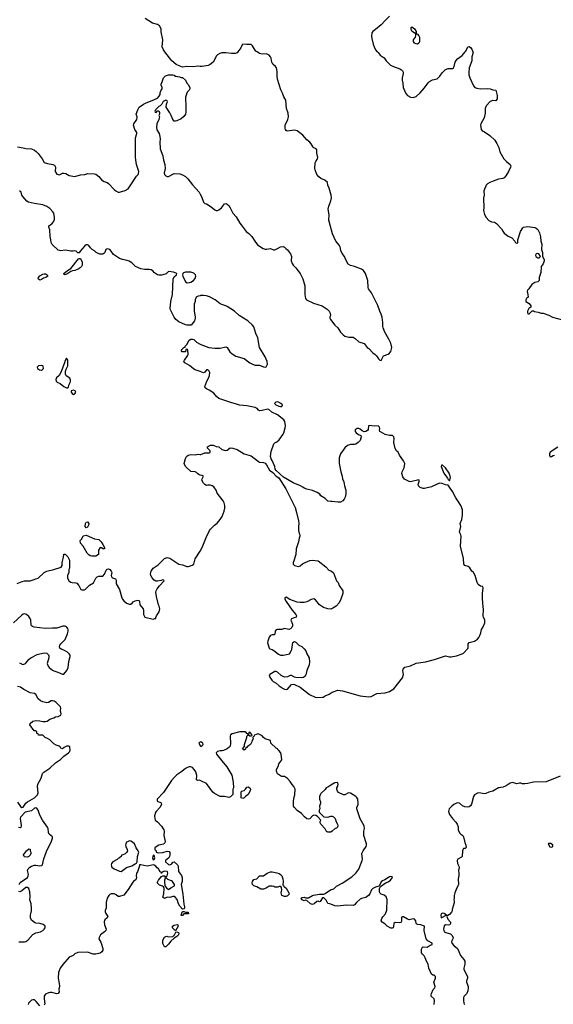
# Model space of a CAD drawing. Header units: inches. Extents: x 1861287 to 2052918, y 204622 to 437896.
# Tile 11 of 215: x 1927420 to 1935054, y 266374 to 280460. Entities that reach past the tile are written whole.
import ezdxf

# ---------------------------------------------------------------- set-up
doc = ezdxf.new("R2010")
doc.units = ezdxf.units.IN
doc.header["$MEASUREMENT"] = 0
for name, color, linetype in [('B9226', 7, 'Continuous'), ('B9227', 7, 'Continuous'), ('B9228', 7, 'Continuous'), ('B9236', 7, 'Continuous'), ('B9237', 7, 'Continuous'), ('B9238', 7, 'Continuous')]:
    doc.layers.add(name, color=color, linetype=linetype)

msp = doc.modelspace()

# ---------------------------------------------------------------- linework, layer by layer
at = {"layer": 'B9226', "color": 5, "elevation": 120}
for points in [[(1927390, 269266), (1927430, 269204), (1927450, 269187), (1927470, 269193), (1927510, 269250), (1927530, 269270), (1927631, 269329), (1927673, 269370), (1927682, 269398), (1927676, 269490), (1927679, 269521), (1927727, 269610), (1927744, 269676), (1927764, 269696), (1927850, 269754), (1927930, 269826), (1928004, 269876), (1928050, 269926), (1928118, 269970), (1928135, 269990), (1928139, 270000)], [(1930000, 269575), (1929990, 269578), (1929970, 269577), (1929947, 269587), (1929954, 269646), (1929938, 269698), (1929914, 269734), (1929890, 269761), (1929870, 269770), (1929850, 269771), (1929830, 269768), (1929793, 269747), (1929738, 269702), (1929670, 269657), (1929630, 269618), (1929590, 269574), (1929478, 269402), (1929388, 269310), (1929386, 269286), (1929397, 269277), (1929439, 269259), (1929446, 269250), (1929447, 269230), (1929427, 269190), (1929371, 269130), (1929363, 269117), (1929348, 269072), (1929351, 269030), (1929359, 269010), (1929390, 268986), (1929450, 268923), (1929482, 268870), (1929487, 268850), (1929480, 268790), (1929499, 268701), (1929496, 268684), (1929475, 268665), (1929410, 268649), (1929372, 268628), (1929354, 268610), (1929354, 268590), (1929372, 268570), (1929374, 268550), (1929385, 268545), (1929410, 268541), (1929470, 268547), (1929530, 268565), (1929558, 268558), (1929566, 268546), (1929568, 268510), (1929564, 268490), (1929552, 268468), (1929507, 268430), (1929507, 268410), (1929550, 268373), (1929570, 268368), (1929595, 268385), (1929610, 268407), (1929630, 268414), (1929676, 268370), (1929685, 268350), (1929694, 268274), (1929736, 268216), (1929745, 268185), (1929743, 268130), (1929732, 268088), (1929755, 267950), (1929768, 267808), (1929777, 267770), (1929776, 267750), (1929770, 267738), (1929750, 267735), (1929710, 267779), (1929692, 267810), (1929672, 267872), (1929650, 267902), (1929630, 267915), (1929610, 267918), (1929570, 267902), (1929530, 267908), (1929490, 267888), (1929470, 267906), (1929484, 267956), (1929489, 268030), (1929475, 268055), (1929464, 268064), (1929420, 268080), (1929388, 268110), (1929408, 268150), (1929450, 268202), (1929470, 268214), (1929487, 268213), (1929494, 268210), (1929498, 268198), (1929510, 268194), (1929530, 268214), (1929539, 268250), (1929535, 268270), (1929530, 268275), (1929490, 268278), (1929458, 268262), (1929450, 268246), (1929442, 268262), (1929428, 268268), (1929408, 268310), (1929386, 268326), (1929369, 268349), (1929345, 268365), (1929329, 268369), (1929250, 268352), (1929198, 268358), (1929151, 268369), (1929133, 268367), (1929133, 268353), (1929105, 268270), (1929091, 268250), (1929085, 268210), (1929091, 268190), (1929085, 268170), (1929071, 268150), (1929057, 268143), (1929039, 268121), (1928970, 268015), (1928910, 267935), (1928850, 267914), (1928830, 267914), (1928799, 267939), (1928773, 267953), (1928730, 267954), (1928710, 267945), (1928693, 267930), (1928670, 267890), (1928657, 267830), (1928656, 267750), (1928643, 267717), (1928643, 267697), (1928652, 267672), (1928682, 267630), (1928671, 267610), (1928639, 267581), (1928631, 267569), (1928628, 267552), (1928634, 267510), (1928658, 267450), (1928652, 267430), (1928633, 267410), (1928575, 267370), (1928555, 267330), (1928554, 267310), (1928582, 267262), (1928611, 267170), (1928607, 267150), (1928594, 267126), (1928570, 267104), (1928510, 267089), (1928470, 267089), (1928390, 267119), (1928253, 267113), (1928210, 267095), (1928186, 267074), (1928130, 267046), (1928037, 266943), (1928000, 266890), (1927973, 266830), (1927968, 266748), (1927985, 266670), (1927988, 266632), (1927979, 266590), (1927983, 266550), (1927971, 266530), (1927950, 266524), (1927881, 266541), (1927857, 266543), (1927830, 266539), (1927790, 266519), (1927771, 266489), (1927771, 266450), (1927779, 266381), (1927770, 266362)], [(1927413, 268090), (1927425, 268115), (1927530, 268188), (1927543, 268210), (1927545, 268230), (1927532, 268290), (1927542, 268310), (1927565, 268335), (1927590, 268351), (1927630, 268364), (1927650, 268365), (1927710, 268355), (1927739, 268361), (1927748, 268370), (1927763, 268457), (1927802, 268558), (1927875, 268710), (1927889, 268750), (1927889, 268770), (1927843, 268810), (1927833, 268830), (1927829, 268890), (1927819, 268910), (1927744, 269010), (1927710, 269078), (1927684, 269150), (1927670, 269169), (1927650, 269184), (1927630, 269179), (1927590, 269144), (1927496, 269124), (1927433, 269050), (1927428, 269030), (1927441, 268930), (1927436, 268904), (1927430, 268898), (1927405, 268905)], [(1927410, 267268), (1927490, 267266), (1927510, 267271), (1927536, 267290), (1927610, 267374), (1927650, 267394), (1927716, 267410), (1927749, 267430), (1927772, 267450), (1927783, 267470), (1927784, 267490), (1927778, 267498), (1927755, 267514), (1927710, 267529), (1927650, 267534), (1927630, 267542), (1927590, 267579), (1927575, 267610), (1927574, 267650), (1927588, 267710), (1927591, 267751), (1927583, 267810), (1927566, 267870), (1927570, 267910), (1927563, 267983), (1927550, 268030), (1927530, 268046), (1927510, 268047), (1927450, 267995), (1927424, 267984), (1927409, 267989)], [(1927709, 266350), (1927656, 266416), (1927630, 266436), (1927610, 266440), (1927589, 266431), (1927564, 266410), (1927547, 266390), (1927539, 266370)]]:
    msp.add_lwpolyline(points, dxfattribs=at)
for points in [[(1928990, 268711), (1928970, 268705), (1928949, 268691), (1928936, 268670), (1928933, 268650), (1928937, 268630), (1928959, 268590), (1928963, 268570), (1928950, 268544), (1928930, 268525), (1928886, 268506), (1928874, 268506), (1928872, 268490), (1928850, 268468), (1928830, 268458), (1928816, 268444), (1928753, 268410), (1928735, 268390), (1928729, 268371), (1928731, 268350), (1928738, 268338), (1928770, 268314), (1928850, 268279), (1928870, 268276), (1928890, 268286), (1928949, 268330), (1929024, 268356), (1929070, 268385), (1929089, 268391), (1929102, 268410), (1929105, 268490), (1929122, 268550), (1929116, 268570), (1929084, 268610), (1929060, 268670), (1929035, 268695), (1929010, 268710)], [(1927530, 268478), (1927490, 268482), (1927482, 268490), (1927475, 268510), (1927515, 268570), (1927550, 268598), (1927571, 268591), (1927571, 268570), (1927578, 268550), (1927578, 268530), (1927572, 268508), (1927550, 268486)], [(1929330, 268506), (1929321, 268470), (1929330, 268442), (1929350, 268454), (1929353, 268470), (1929342, 268502)], [(1929510, 268186), (1929502, 268178), (1929492, 268150), (1929491, 268110), (1929498, 268090), (1929498, 268070), (1929520, 268040), (1929550, 268014), (1929580, 268040), (1929633, 268067), (1929634, 268090), (1929608, 268130), (1929590, 268142), (1929540, 268160)], [(1929750, 267642), (1929730, 267646), (1929729, 267649), (1929742, 267690), (1929750, 267702), (1929770, 267702), (1929792, 267692), (1929832, 267690), (1929834, 267670), (1929770, 267668)], [(1929650, 267426), (1929610, 267464), (1929606, 267470), (1929605, 267490), (1929630, 267507), (1929675, 267515), (1929682, 267510), (1929685, 267490)], [(1929490, 267198), (1929470, 267246), (1929470, 267290), (1929490, 267333), (1929510, 267345), (1929527, 267347), (1929550, 267341), (1929610, 267342), (1929634, 267366), (1929655, 267405), (1929668, 267412), (1929690, 267401), (1929696, 267390), (1929693, 267370), (1929670, 267342), (1929630, 267318), (1929583, 267277), (1929550, 267235), (1929510, 267198)]]:
    msp.add_lwpolyline(points, close=True, dxfattribs=at)
at = {"layer": 'B9227', "color": 5, "elevation": 120}
for points in [[(1930000, 279792), (1929970, 279794), (1929907, 279787), (1929811, 279789), (1929750, 279781), (1929699, 279799), (1929660, 279820), (1929595, 279870), (1929498, 280000)], [(1927390, 278642), (1927470, 278628), (1927510, 278615), (1927590, 278612), (1927630, 278595), (1927656, 278576), (1927685, 278545), (1927740, 278470), (1927770, 278415), (1927819, 278401), (1927894, 278390), (1927919, 278379), (1927931, 278350), (1927926, 278290), (1927950, 278249), (1927990, 278239), (1928030, 278262), (1928050, 278265), (1928078, 278258), (1928130, 278229), (1928210, 278218), (1928290, 278241), (1928350, 278245), (1928397, 278257), (1928490, 278256), (1928510, 278251), (1928554, 278214), (1928591, 278170), (1928630, 278146), (1928670, 278131), (1928690, 278116), (1928770, 278031), (1928793, 278013), (1928830, 277991), (1928850, 277991), (1928930, 278016), (1928970, 278041), (1929030, 278125), (1929060, 278180), (1929090, 278222), (1929115, 278245), (1929120, 278260), (1929122, 278290), (1929089, 278390), (1929076, 278490), (1929075, 278770), (1929095, 278830), (1929095, 278845), (1929069, 278890), (1929049, 278950), (1929055, 278970), (1929098, 279030), (1929102, 279070), (1929088, 279110), (1929108, 279170), (1929128, 279210), (1929189, 279251), (1929229, 279271), (1929317, 279303), (1929390, 279338), (1929416, 279364), (1929429, 279390), (1929429, 279411), (1929438, 279442), (1929458, 279470), (1929458, 279490), (1929443, 279523), (1929443, 279537), (1929458, 279570), (1929475, 279630), (1929505, 279655), (1929550, 279671), (1929609, 279671), (1929630, 279665), (1929650, 279652), (1929704, 279644), (1929730, 279632), (1929750, 279632), (1929790, 279594), (1929812, 279552), (1929830, 279534), (1929852, 279488), (1929852, 279470), (1929842, 279450), (1929816, 279424), (1929794, 279350), (1929791, 279310), (1929799, 279250), (1929795, 279135), (1929790, 279108), (1929770, 279075), (1929730, 279042), (1929670, 279014), (1929650, 279009), (1929628, 279010), (1929609, 279030), (1929589, 279090), (1929570, 279129), (1929515, 279210), (1929519, 279250), (1929534, 279290), (1929530, 279298), (1929510, 279309), (1929472, 279290), (1929451, 279249), (1929431, 279229), (1929410, 279218), (1929362, 279170), (1929354, 279150), (1929358, 279138), (1929370, 279134), (1929390, 279154), (1929410, 279154), (1929422, 279130), (1929422, 279110), (1929412, 279090), (1929418, 279070), (1929412, 279030), (1929381, 278970), (1929378, 278918), (1929384, 278884), (1929416, 278830), (1929426, 278790), (1929431, 278750), (1929427, 278710), (1929431, 278610), (1929470, 278514), (1929475, 278450), (1929495, 278390), (1929499, 278330), (1929485, 278270), (1929490, 278247), (1929510, 278225), (1929530, 278217), (1929550, 278216), (1929630, 278259), (1929710, 278254), (1929750, 278241), (1929790, 278216), (1929825, 278185), (1929890, 278099), (1929987, 277990), (1930000, 277965)], [(1930000, 276511), (1929974, 276506), (1929945, 276490), (1929932, 276452), (1929931, 276430), (1929916, 276390), (1929915, 276290), (1929931, 276209), (1929931, 276189), (1929921, 276150), (1929871, 276089), (1929810, 276089), (1929790, 276093), (1929696, 276136), (1929654, 276170), (1929630, 276202), (1929579, 276310), (1929574, 276330), (1929584, 276430), (1929605, 276530), (1929614, 276746), (1929630, 276781), (1929662, 276810), (1929668, 276830), (1929618, 276850), (1929550, 276859), (1929514, 276826), (1929500, 276820), (1929450, 276806), (1929410, 276805), (1929390, 276809), (1929350, 276838), (1929326, 276866), (1929301, 276881), (1929270, 276887), (1929205, 276885), (1929155, 276895), (1929079, 276930), (1929023, 276983), (1928985, 277005), (1928956, 277016), (1928890, 277028), (1928850, 277044), (1928761, 277101), (1928730, 277150), (1928710, 277171), (1928670, 277180), (1928650, 277172), (1928638, 277130), (1928625, 277115), (1928610, 277106), (1928567, 277107), (1928514, 277130), (1928490, 277153), (1928459, 277170), (1928434, 277194), (1928411, 277231), (1928390, 277241), (1928370, 277238), (1928350, 277226), (1928285, 277150), (1928270, 277126), (1928250, 277126), (1928226, 277150), (1928210, 277153), (1928187, 277147), (1928150, 277146), (1928130, 277155), (1928100, 277160), (1928070, 277161), (1928010, 277153), (1927970, 277164), (1927884, 277244), (1927869, 277270), (1927866, 277310), (1927856, 277356), (1927852, 277452), (1927836, 277490), (1927837, 277503), (1927839, 277510), (1927879, 277541), (1927905, 277570), (1927917, 277603), (1927919, 277630), (1927908, 277690), (1927896, 277710), (1927850, 277758), (1927810, 277787), (1927750, 277810), (1927630, 277830), (1927544, 277850), (1927523, 277863), (1927463, 277930), (1927449, 277950), (1927439, 277990), (1927419, 278010)], [(1930000, 275426), (1929930, 275450), (1929904, 275464), (1929850, 275514), (1929783, 275550), (1929768, 275570), (1929776, 275590), (1929821, 275650), (1929829, 275670), (1929826, 275730), (1929822, 275742), (1929810, 275746), (1929798, 275742), (1929794, 275710), (1929774, 275706), (1929742, 275710), (1929729, 275730), (1929770, 275772), (1929786, 275774), (1929788, 275790), (1929809, 275811), (1929843, 275877), (1929869, 275891), (1929890, 275891), (1929910, 275885), (1929948, 275848), (1930000, 275819)], [(1930000, 273946), (1929989, 273949), (1929970, 273962), (1929950, 273984), (1929930, 273993), (1929870, 273998), (1929790, 274070), (1929774, 274110), (1929790, 274182), (1929807, 274213), (1929830, 274231), (1929870, 274239), (1929930, 274235), (1929970, 274243), (1930000, 274239)], [(1927385, 272395), (1927456, 272424), (1927490, 272431), (1927568, 272432), (1927615, 272445), (1927650, 272462), (1927686, 272470), (1927768, 272550), (1927808, 272570), (1927910, 272593), (1928014, 272626), (1928027, 272650), (1928027, 272693), (1928048, 272772), (1928050, 272814), (1928070, 272812), (1928110, 272774), (1928132, 272728), (1928133, 272613), (1928125, 272595), (1928122, 272550), (1928106, 272510), (1928106, 272470), (1928128, 272428), (1928150, 272411), (1928170, 272406), (1928224, 272404), (1928237, 272397), (1928265, 272365), (1928294, 272310), (1928310, 272305), (1928345, 272305), (1928358, 272310), (1928418, 272370), (1928475, 272405), (1928509, 272471), (1928529, 272491), (1928550, 272499), (1928610, 272499), (1928634, 272526), (1928657, 272583), (1928670, 272597), (1928690, 272603), (1928710, 272593), (1928728, 272570), (1928737, 272550), (1928730, 272510), (1928734, 272490), (1928750, 272476), (1928790, 272461), (1928796, 272450), (1928802, 272430), (1928802, 272390), (1928848, 272308), (1928881, 272190), (1928890, 272171), (1928910, 272148), (1928950, 272111), (1928990, 272096), (1929010, 272096), (1929030, 272111), (1929044, 272130), (1929070, 272147), (1929110, 272156), (1929130, 272151), (1929135, 272135), (1929139, 272090), (1929185, 272030), (1929191, 272009), (1929191, 271950), (1929210, 271912), (1929330, 271885), (1929354, 271894), (1929366, 271894), (1929366, 271906), (1929378, 271930), (1929414, 271990), (1929424, 272030), (1929414, 272070), (1929404, 272090), (1929376, 272210), (1929369, 272270), (1929373, 272290), (1929385, 272316), (1929420, 272360), (1929486, 272430), (1929482, 272442), (1929470, 272446), (1929444, 272436), (1929390, 272429), (1929369, 272429), (1929343, 272443), (1929313, 272473), (1929294, 272510), (1929289, 272530), (1929299, 272570), (1929330, 272611), (1929401, 272659), (1929490, 272750), (1929530, 272764), (1929570, 272757), (1929698, 272670), (1929750, 272659), (1929810, 272636), (1929830, 272635), (1929850, 272641), (1929885, 272655), (1929909, 272670), (1929930, 272745), (1930000, 272858)], [(1927419, 271259), (1927441, 271250), (1927450, 271238), (1927470, 271237), (1927504, 271250), (1927557, 271310), (1927581, 271330), (1927670, 271380), (1927770, 271402), (1927810, 271395), (1927834, 271374), (1927838, 271358), (1927839, 271330), (1927815, 271250), (1927827, 271210), (1927841, 271190), (1927890, 271153), (1927910, 271144), (1927967, 271127), (1928030, 271095), (1928050, 271098), (1928092, 271148), (1928113, 271190), (1928122, 271278), (1928142, 271350), (1928142, 271370), (1928129, 271390), (1928104, 271410), (1928050, 271441), (1928013, 271453), (1927995, 271470), (1927989, 271490), (1927995, 271510), (1928010, 271532), (1928070, 271592), (1928106, 271674), (1928113, 271710), (1928113, 271733), (1928109, 271750), (1928090, 271775), (1928070, 271784), (1928035, 271785), (1927950, 271757), (1927890, 271753), (1927790, 271752), (1927629, 271769), (1927601, 271781), (1927589, 271789), (1927582, 271802), (1927577, 271870), (1927570, 271895), (1927550, 271922), (1927518, 271950), (1927490, 271959), (1927470, 271954), (1927450, 271942), (1927331, 271829)], [(1928139, 270000), (1928142, 270010), (1928136, 270056), (1928127, 270067), (1928090, 270068), (1928054, 270050), (1928030, 270028), (1928010, 270038), (1927997, 270057), (1927986, 270066), (1927942, 270082), (1927910, 270102), (1927850, 270158), (1927818, 270178), (1927786, 270190), (1927750, 270226), (1927690, 270226), (1927682, 270242), (1927666, 270250), (1927666, 270270), (1927650, 270286), (1927627, 270287), (1927566, 270370), (1927568, 270390), (1927610, 270426), (1927650, 270435), (1927710, 270431), (1927750, 270421), (1927790, 270418), (1927814, 270426), (1927850, 270451), (1927910, 270471), (1927930, 270485), (1927970, 270492), (1928008, 270512), (1928015, 270530), (1928002, 270570), (1928008, 270610), (1928002, 270630), (1927941, 270690), (1927913, 270710), (1927890, 270714), (1927870, 270713), (1927830, 270693), (1927810, 270689), (1927750, 270699), (1927717, 270717), (1927684, 270744), (1927650, 270804), (1927630, 270818), (1927570, 270829), (1927478, 270878), (1927430, 270909), (1927390, 270921)], [(1930000, 270123), (1929990, 270118), (1929985, 270110), (1930000, 270075)]]:
    msp.add_lwpolyline(points, dxfattribs=at)
at = {"layer": 'B9227', "color": 5}
for points, elevation in [([(1928070, 276810), (1928056, 276816), (1928050, 276831), (1928102, 276870), (1928150, 276898), (1928263, 277037), (1928270, 277042), (1928290, 277042), (1928315, 276990), (1928316, 276950), (1928306, 276930), (1928286, 276910), (1928255, 276890), (1928210, 276870), (1928174, 276866), (1928150, 276859), (1928110, 276827)], 120), ([(1927710, 276734), (1927686, 276750), (1927690, 276771), (1927710, 276796), (1927750, 276821), (1927770, 276825), (1927790, 276825), (1927811, 276811), (1927822, 276790), (1927792, 276770), (1927759, 276761), (1927730, 276743)], 120), ([(1929793, 276847), (1929763, 276837), (1929756, 276830), (1929751, 276810), (1929754, 276790), (1929790, 276710), (1929814, 276694), (1929850, 276698), (1929870, 276706), (1929907, 276730), (1929930, 276757), (1929942, 276790), (1929936, 276810), (1929910, 276835), (1929870, 276847)], 120), ([(1928090, 275618), (1928070, 275586), (1928062, 275550), (1928007, 275410), (1927983, 275370), (1927945, 275335), (1927937, 275310), (1927943, 275290), (1927955, 275275), (1927997, 275257), (1928050, 275211), (1928090, 275191), (1928110, 275192), (1928119, 275201), (1928124, 275230), (1928143, 275270), (1928149, 275290), (1928149, 275309), (1928139, 275330), (1928087, 275367), (1928076, 275390), (1928073, 275410), (1928077, 275430), (1928089, 275471), (1928108, 275510), (1928108, 275590)], 140), ([(1927733, 275513), (1927690, 275509), (1927671, 275490), (1927676, 275470), (1927702, 275450), (1927730, 275447), (1927746, 275454), (1927762, 275470), (1927758, 275498), (1927749, 275509)], 140), ([(1928190, 275159), (1928154, 275150), (1928158, 275130), (1928172, 275110), (1928190, 275098), (1928210, 275105), (1928222, 275130), (1928212, 275152)], 140), ([(1928370, 273189), (1928359, 273210), (1928363, 273250), (1928370, 273271), (1928390, 273274), (1928407, 273250), (1928404, 273230), (1928390, 273199)], 120), ([(1928610, 272889), (1928590, 272902), (1928570, 272908), (1928548, 272872), (1928545, 272810), (1928510, 272784), (1928450, 272785), (1928429, 272789), (1928410, 272802), (1928386, 272826), (1928328, 272930), (1928288, 272970), (1928286, 273010), (1928308, 273032), (1928330, 273074), (1928370, 273085), (1928490, 273033), (1928550, 273023), (1928586, 272990), (1928610, 272952), (1928631, 272910), (1928632, 272890)], 120)]:
    msp.add_lwpolyline(points, close=True, dxfattribs=dict(at, elevation=elevation))
at = {"layer": 'B9228', "color": 5, "elevation": 120}
msp.add_lwpolyline([(1929498, 280000), (1929475, 280030), (1929459, 280070), (1929469, 280171), (1929445, 280285), (1929442, 280330), (1929418, 280370), (1929389, 280389), (1929318, 280410), (1929217, 280477)], dxfattribs=at)
at = {"layer": 'B9236', "color": 5, "elevation": 120}
for points in [[(1930286, 270000), (1930252, 269990), (1930231, 269970), (1930235, 269950), (1930330, 269831), (1930384, 269770), (1930454, 269650), (1930476, 269550), (1930479, 269470), (1930471, 269450), (1930471, 269390), (1930467, 269373), (1930437, 269343), (1930410, 269334), (1930350, 269349), (1930290, 269349), (1930206, 269390), (1930184, 269410), (1930091, 269531), (1930010, 269572), (1930000, 269575)], [(1930316, 270000), (1930310, 269999), (1930301, 270000)], [(1933348, 266370), (1933355, 266430), (1933350, 266450), (1933308, 266490), (1933305, 266510), (1933310, 266530), (1933335, 266585), (1933357, 266610), (1933364, 266630), (1933346, 266690), (1933370, 266750), (1933370, 266770), (1933350, 266790), (1933330, 266792), (1933310, 266807), (1933273, 266890), (1933264, 266950), (1933239, 266990), (1933221, 267041), (1933206, 267066), (1933180, 267090), (1933166, 267110), (1933170, 267165), (1933181, 267190), (1933190, 267198), (1933250, 267192), (1933290, 267220), (1933319, 267230), (1933320, 267240), (1933321, 267250), (1933260, 267280), (1933235, 267310), (1933208, 267432), (1933211, 267490), (1933157, 267510), (1933114, 267514), (1933101, 267521), (1933092, 267532), (1933087, 267570), (1933070, 267592), (1933050, 267596), (1932990, 267584), (1932966, 267590), (1932910, 267624), (1932890, 267624), (1932883, 267617), (1932880, 267610), (1932881, 267570), (1932876, 267550), (1932870, 267544), (1932850, 267538), (1932790, 267544), (1932770, 267530), (1932769, 267490), (1932761, 267470), (1932750, 267461), (1932730, 267461), (1932679, 267490), (1932643, 267523), (1932606, 267550), (1932589, 267570), (1932600, 267601), (1932615, 267626), (1932652, 267668), (1932670, 267722), (1932675, 267874), (1932664, 267910), (1932633, 267933), (1932589, 267950), (1932570, 267969), (1932566, 267990), (1932569, 268031), (1932580, 268060), (1932663, 268117), (1932690, 268127), (1932724, 268150), (1932750, 268182), (1932754, 268190), (1932750, 268198), (1932730, 268204), (1932710, 268199), (1932644, 268156), (1932610, 268141), (1932590, 268124), (1932566, 268074), (1932557, 268063), (1932510, 268049), (1932470, 268029), (1932455, 268010), (1932430, 267955), (1932410, 267929), (1932370, 267904), (1932311, 267889), (1932290, 267877), (1932238, 267830), (1932210, 267798), (1932190, 267788), (1932090, 267792), (1931970, 267779), (1931930, 267782), (1931870, 267807), (1931850, 267810), (1931830, 267818), (1931804, 267864), (1931770, 267898), (1931750, 267898), (1931730, 267858), (1931716, 267844), (1931710, 267841), (1931690, 267849), (1931670, 267846), (1931631, 267810), (1931610, 267802), (1931582, 267810), (1931530, 267858), (1931510, 267862), (1931490, 267855), (1931470, 267862), (1931458, 267870), (1931448, 267890), (1931460, 267900), (1931490, 267905), (1931510, 267898), (1931550, 267898), (1931610, 267931), (1931625, 267935), (1931709, 267951), (1931770, 267951), (1931790, 267958), (1931868, 268010), (1931914, 268026), (1931950, 268065), (1932032, 268108), (1932170, 268199), (1932230, 268248), (1932272, 268308), (1932321, 268430), (1932324, 268450), (1932315, 268530), (1932335, 268570), (1932376, 268630), (1932383, 268650), (1932383, 268670), (1932341, 268790), (1932341, 268850), (1932353, 268890), (1932349, 268929), (1932290, 269029), (1932241, 269170), (1932242, 269190), (1932262, 269230), (1932264, 269250), (1932256, 269310), (1932245, 269330), (1932228, 269348), (1932189, 269369), (1932150, 269396), (1932122, 269398), (1932070, 269372), (1932050, 269372), (1931983, 269403), (1931964, 269424), (1931957, 269450), (1931959, 269470), (1931970, 269494), (1931977, 269530), (1931968, 269548), (1931930, 269544), (1931870, 269509), (1931830, 269479), (1931805, 269470), (1931790, 269448), (1931730, 269389), (1931716, 269370), (1931711, 269349), (1931711, 269310), (1931723, 269270), (1931723, 269250), (1931711, 269210), (1931712, 269170), (1931702, 269150), (1931704, 269124), (1931770, 269054), (1931830, 269052), (1931870, 269065), (1931890, 269065), (1931910, 269056), (1931935, 269030), (1931945, 268985), (1931965, 268950), (1931971, 268930), (1931965, 268910), (1931950, 268895), (1931931, 268889), (1931892, 268850), (1931870, 268838), (1931830, 268838), (1931810, 268848), (1931790, 268886), (1931726, 268950), (1931718, 268970), (1931718, 268990), (1931726, 269010), (1931680, 269060), (1931656, 269076), (1931630, 269078), (1931610, 269068), (1931570, 269029), (1931550, 269024), (1931530, 269029), (1931494, 269054), (1931450, 269104), (1931387, 269147), (1931349, 269190), (1931339, 269210), (1931337, 269270), (1931344, 269324), (1931357, 269370), (1931363, 269450), (1931344, 269490), (1931317, 269517), (1931290, 269561), (1931250, 269603), (1931210, 269633), (1931170, 269635), (1931150, 269642), (1931110, 269670), (1931095, 269710), (1931096, 269730), (1931122, 269790), (1931125, 269815), (1931169, 269870), (1931159, 269950), (1931150, 269975), (1931131, 270000)], [(1935150, 269639), (1934950, 269558), (1934768, 269552), (1934690, 269532), (1934646, 269526), (1934610, 269529), (1934590, 269539), (1934570, 269539), (1934530, 269529), (1934470, 269549), (1934438, 269538), (1934379, 269501), (1934338, 269482), (1934270, 269469), (1934190, 269423), (1934130, 269409), (1934090, 269390), (1934067, 269387), (1933990, 269397), (1933970, 269394), (1933927, 269370), (1933914, 269346), (1933884, 269236), (1933870, 269215), (1933850, 269200), (1933830, 269194), (1933790, 269198), (1933755, 269215), (1933710, 269250), (1933690, 269254), (1933668, 269250), (1933630, 269230), (1933602, 269210), (1933565, 269170), (1933556, 269130), (1933570, 269090), (1933610, 269030), (1933660, 268980), (1933680, 268950), (1933691, 268911), (1933693, 268870), (1933710, 268826), (1933730, 268806), (1933759, 268790), (1933771, 268770), (1933786, 268690), (1933800, 268650), (1933805, 268615), (1933795, 268605), (1933770, 268601), (1933757, 268583), (1933753, 268570), (1933750, 268490), (1933740, 268480), (1933690, 268451), (1933680, 268430), (1933682, 268390), (1933702, 268350), (1933706, 268330), (1933699, 268290), (1933704, 268250), (1933702, 268218), (1933691, 268170), (1933695, 268090), (1933690, 268068), (1933663, 268017), (1933646, 267970), (1933636, 267930), (1933636, 267890), (1933631, 267870), (1933636, 267850), (1933634, 267826), (1933605, 267730), (1933605, 267710), (1933598, 267690), (1933570, 267658), (1933546, 267646), (1933534, 267646), (1933532, 267630), (1933545, 267590), (1933585, 267550), (1933585, 267530), (1933571, 267509), (1933550, 267506), (1933510, 267509), (1933490, 267497), (1933482, 267450), (1933494, 267410), (1933530, 267396), (1933584, 267384), (1933604, 267364), (1933620, 267330), (1933618, 267310), (1933599, 267270), (1933601, 267250), (1933630, 267213), (1933683, 267170), (1933703, 267130), (1933725, 267070), (1933775, 267015), (1933789, 266990), (1933787, 266950), (1933772, 266890), (1933775, 266870), (1933826, 266770), (1933828, 266750), (1933814, 266710), (1933814, 266690), (1933834, 266630), (1933836, 266604), (1933832, 266568), (1933818, 266530), (1933780, 266490), (1933770, 266470), (1933768, 266430), (1933773, 266390), (1933782, 266370)]]:
    msp.add_lwpolyline(points, dxfattribs=at)
at = {"layer": 'B9236', "color": 5}
for points, elevation in [([(1930610, 269318), (1930588, 269328), (1930588, 269412), (1930598, 269422), (1930630, 269432), (1930650, 269452), (1930670, 269482), (1930690, 269485), (1930711, 269470), (1930721, 269450), (1930719, 269430), (1930690, 269374), (1930651, 269349), (1930630, 269328)], 120), ([(1935016, 268676), (1934985, 268675), (1934982, 268670), (1935005, 268625), (1935030, 268622), (1935046, 268630), (1935046, 268650)], 140), ([(1931210, 267915), (1931168, 267930), (1931159, 267970), (1931168, 268010), (1931167, 268047), (1931158, 268058), (1931130, 268058), (1931111, 268049), (1931070, 268049), (1931057, 268057), (1931030, 268064), (1930990, 268062), (1930945, 268035), (1930910, 268019), (1930870, 268021), (1930813, 268053), (1930769, 268070), (1930749, 268090), (1930744, 268110), (1930749, 268130), (1930770, 268158), (1930810, 268171), (1930849, 268211), (1930910, 268211), (1930958, 268250), (1931006, 268270), (1931031, 268271), (1931097, 268257), (1931130, 268245), (1931150, 268232), (1931171, 268211), (1931186, 268170), (1931191, 268129), (1931182, 268082), (1931194, 268070), (1931198, 268058), (1931210, 268054), (1931230, 268034), (1931272, 267970), (1931274, 267950), (1931250, 267928), (1931230, 267915)], 120), ([(1933470, 267678), (1933450, 267668), (1933445, 267650), (1933450, 267612), (1933470, 267622), (1933510, 267642), (1933518, 267642), (1933526, 267650), (1933490, 267675)], 120)]:
    msp.add_lwpolyline(points, close=True, dxfattribs=dict(at, elevation=elevation))
at = {"layer": 'B9237', "color": 5, "elevation": 120}
for points in [[(1930000, 277965), (1930019, 277930), (1930051, 277850), (1930070, 277831), (1930090, 277825), (1930160, 277780), (1930210, 277741), (1930230, 277731), (1930250, 277731), (1930270, 277741), (1930309, 277770), (1930350, 277825), (1930370, 277832), (1930390, 277822), (1930410, 277802), (1930431, 277770), (1930467, 277690), (1930517, 277637), (1930568, 277548), (1930590, 277525), (1930661, 277430), (1930700, 277400), (1930740, 277360), (1930783, 277290), (1930821, 277241), (1930904, 277184), (1930930, 277175), (1930950, 277175), (1931010, 277187), (1931050, 277167), (1931070, 277167), (1931110, 277184), (1931151, 277211), (1931190, 277216), (1931210, 277205), (1931225, 277185), (1931250, 277165), (1931295, 277110), (1931307, 277070), (1931305, 277010), (1931319, 276970), (1931331, 276950), (1931370, 276910), (1931400, 276870), (1931430, 276827), (1931471, 276751), (1931501, 276650), (1931498, 276530), (1931509, 276470), (1931524, 276450), (1931623, 276403), (1931747, 276367), (1931820, 276320), (1931847, 276290), (1931860, 276260), (1931865, 276230), (1931858, 276210), (1931858, 276190), (1931866, 276170), (1931930, 276091), (1931971, 276050), (1932010, 275991), (1932045, 275950), (1932070, 275931), (1932090, 275926), (1932130, 275919), (1932190, 275916), (1932220, 275900), (1932270, 275852), (1932346, 275826), (1932391, 275770), (1932415, 275755), (1932470, 275694), (1932506, 275670), (1932526, 275650), (1932551, 275610), (1932570, 275591), (1932590, 275586), (1932626, 275650), (1932690, 275676), (1932711, 275690), (1932730, 275715), (1932742, 275770), (1932730, 275830), (1932703, 275890), (1932645, 275990), (1932619, 276050), (1932614, 276070), (1932616, 276130), (1932603, 276203), (1932590, 276249), (1932570, 276289), (1932542, 276370), (1932454, 276554), (1932410, 276610), (1932405, 276630), (1932398, 276730), (1932367, 276830), (1932338, 276870), (1932310, 276890), (1932210, 276927), (1932150, 276942), (1932121, 276961), (1932085, 277025), (1932066, 277070), (1932034, 277114), (1932016, 277156), (1932003, 277210), (1931993, 277230), (1931944, 277290), (1931897, 277397), (1931860, 277520), (1931844, 277590), (1931845, 277670), (1931831, 277750), (1931842, 277790), (1931873, 277867), (1931880, 277910), (1931877, 277950), (1931848, 278048), (1931830, 278090), (1931823, 278130), (1931783, 278163), (1931730, 278188), (1931698, 278210), (1931670, 278244), (1931646, 278310), (1931642, 278330), (1931648, 278410), (1931655, 278430), (1931681, 278470), (1931685, 278490), (1931671, 278550), (1931673, 278590), (1931670, 278599), (1931662, 278610), (1931630, 278626), (1931617, 278637), (1931590, 278684), (1931570, 278707), (1931530, 278739), (1931470, 278806), (1931410, 278856), (1931390, 278868), (1931350, 278877), (1931247, 278867), (1931230, 278874), (1931221, 278890), (1931217, 278910), (1931220, 278950), (1931256, 279030), (1931265, 279070), (1931260, 279120), (1931236, 279190), (1931225, 279310), (1931197, 279357), (1931181, 279410), (1931158, 279458), (1931110, 279610), (1931101, 279650), (1931102, 279718), (1931093, 279773), (1931081, 279790), (1931043, 279823), (1931025, 279850), (1931017, 279910), (1931008, 279930), (1930990, 279952), (1930950, 279972), (1930890, 279965), (1930850, 279977), (1930815, 280000)], [(1930542, 280000), (1930530, 279984), (1930502, 279978), (1930450, 279977), (1930370, 279986), (1930310, 279985), (1930284, 279976), (1930250, 279959), (1930236, 279944), (1930187, 279850), (1930143, 279817), (1930115, 279805), (1930030, 279791), (1930000, 279792)], [(1932538, 280000), (1932550, 279990), (1932576, 279950), (1932633, 279913), (1932663, 279870), (1932726, 279810), (1932769, 279789), (1932856, 279756), (1932882, 279742), (1932894, 279730), (1932904, 279710), (1932904, 279690), (1932891, 279630), (1932890, 279594), (1932902, 279550), (1932907, 279490), (1932944, 279404), (1932970, 279376), (1933010, 279351), (1933050, 279346), (1933090, 279361), (1933150, 279413), (1933210, 279484), (1933263, 279557), (1933283, 279577), (1933323, 279597), (1933390, 279615), (1933432, 279650), (1933462, 279698), (1933513, 279747), (1933550, 279760), (1933610, 279760), (1933625, 279770), (1933636, 279790), (1933648, 279852), (1933662, 279878), (1933682, 279898), (1933750, 279945), (1933793, 280000)], [(1933902, 280000), (1933905, 279990), (1933890, 279930), (1933888, 279870), (1933848, 279770), (1933843, 279703), (1933847, 279670), (1933861, 279630), (1933914, 279514), (1933931, 279491), (1933959, 279481), (1934010, 279471), (1934110, 279477), (1934150, 279471), (1934190, 279455), (1934231, 279450), (1934250, 279374), (1934250, 279326), (1934230, 279298), (1934190, 279304), (1934152, 279290), (1934091, 279229), (1934081, 279190), (1934077, 279123), (1934063, 279057), (1934015, 278970), (1934011, 278950), (1934023, 278890), (1934038, 278870), (1934070, 278857), (1934144, 278804), (1934216, 278736), (1934247, 278690), (1934272, 278632), (1934288, 278568), (1934346, 278470), (1934383, 278430), (1934437, 278390), (1934445, 278370), (1934442, 278350), (1934414, 278286), (1934375, 278225), (1934350, 278198), (1934330, 278186), (1934270, 278178), (1934191, 278150), (1934145, 278130), (1934111, 278110), (1934091, 278090), (1934061, 278010), (1934063, 277950), (1934055, 277905), (1934061, 277770), (1934055, 277730), (1934070, 277672), (1934091, 277630), (1934130, 277586), (1934170, 277566), (1934210, 277561), (1934243, 277543), (1934311, 277470), (1934330, 277432), (1934350, 277406), (1934410, 277365), (1934460, 277340), (1934502, 277290), (1934510, 277274), (1934530, 277262), (1934538, 277262), (1934546, 277270), (1934548, 277308), (1934582, 277430), (1934616, 277484), (1934626, 277490), (1934690, 277503), (1934790, 277487), (1934810, 277476), (1934830, 277456), (1934855, 277410), (1934871, 277351), (1934875, 277290), (1934891, 277250), (1934885, 277170), (1934898, 277130), (1934898, 277070), (1934921, 277030), (1934921, 277010), (1934910, 276968), (1934882, 276930), (1934880, 276920), (1934875, 276845), (1934852, 276770), (1934851, 276729), (1934830, 276708), (1934790, 276698), (1934747, 276673), (1934705, 276610), (1934685, 276590), (1934678, 276570), (1934691, 276530), (1934692, 276490), (1934672, 276470), (1934662, 276450), (1934662, 276430), (1934710, 276398), (1934732, 276368), (1934731, 276349), (1934702, 276330), (1934682, 276290), (1934682, 276270), (1934690, 276254), (1934710, 276254), (1934750, 276294), (1934770, 276294), (1934784, 276284), (1934835, 276275), (1934882, 276262), (1934910, 276261), (1934990, 276231), (1935044, 276204), (1935186, 276166)], [(1930000, 275819), (1930013, 275813), (1930128, 275768), (1930210, 275761), (1930290, 275761), (1930370, 275781), (1930390, 275770), (1930427, 275710), (1930458, 275678), (1930510, 275645), (1930630, 275615), (1930710, 275550), (1930751, 275530), (1930790, 275519), (1930850, 275516), (1930910, 275492), (1930930, 275489), (1930945, 275495), (1930964, 275530), (1930960, 275570), (1930930, 275637), (1930850, 275770), (1930825, 275910), (1930800, 275970), (1930770, 276064), (1930752, 276090), (1930684, 276150), (1930559, 276230), (1930492, 276290), (1930390, 276356), (1930370, 276367), (1930310, 276384), (1930290, 276395), (1930214, 276454), (1930136, 276496), (1930090, 276508), (1930050, 276512), (1930008, 276512), (1930000, 276511)], [(1930000, 274239), (1930010, 274238), (1930070, 274262), (1930130, 274262), (1930146, 274270), (1930146, 274290), (1930108, 274328), (1930108, 274350), (1930150, 274371), (1930190, 274371), (1930230, 274352), (1930270, 274351), (1930312, 274310), (1930365, 274295), (1930390, 274301), (1930430, 274334), (1930470, 274331), (1930532, 274310), (1930631, 274251), (1930730, 274218), (1930837, 274137), (1930851, 274131), (1930910, 274123), (1930933, 274113), (1930951, 274091), (1930993, 274013), (1931041, 273981), (1931091, 273930), (1931125, 273905), (1931225, 273750), (1931290, 273626), (1931359, 273479), (1931380, 273410), (1931408, 273290), (1931412, 273250), (1931407, 273210), (1931410, 273151), (1931416, 273110), (1931426, 273090), (1931426, 273070), (1931416, 273044), (1931407, 272990), (1931375, 272890), (1931371, 272810), (1931343, 272717), (1931331, 272690), (1931331, 272670), (1931351, 272651), (1931410, 272639), (1931434, 272646), (1931466, 272674), (1931504, 272696), (1931570, 272721), (1931610, 272728), (1931690, 272716), (1931799, 272630), (1931844, 272584), (1931882, 272570), (1931910, 272545), (1931953, 272433), (1931974, 272410), (1931990, 272366), (1932042, 272290), (1932042, 272250), (1932015, 272170), (1931990, 272118), (1931945, 272070), (1931901, 272039), (1931870, 272027), (1931828, 272030), (1931766, 272050), (1931709, 272090), (1931650, 272162), (1931630, 272175), (1931590, 272163), (1931530, 272130), (1931490, 272123), (1931430, 272121), (1931389, 272129), (1931286, 272166), (1931230, 272196), (1931211, 272189), (1931211, 272170), (1931230, 272135), (1931316, 272010), (1931371, 271950), (1931379, 271930), (1931376, 271910), (1931330, 271900), (1931309, 271890), (1931301, 271870), (1931321, 271810), (1931322, 271790), (1931314, 271766), (1931295, 271745), (1931270, 271736), (1931210, 271750), (1931170, 271736), (1931110, 271736), (1931090, 271731), (1931077, 271710), (1931071, 271669), (1931062, 271658), (1931030, 271658), (1931008, 271650), (1930990, 271628), (1930968, 271570), (1930967, 271550), (1930988, 271467), (1930998, 271458), (1931030, 271448), (1931055, 271435), (1931123, 271383), (1931150, 271370), (1931190, 271369), (1931259, 271381), (1931281, 271390), (1931305, 271430), (1931312, 271450), (1931329, 271551), (1931350, 271562), (1931360, 271560), (1931370, 271554), (1931411, 271511), (1931454, 271494), (1931490, 271458), (1931511, 271430), (1931528, 271388), (1931561, 271330), (1931565, 271270), (1931561, 271230), (1931526, 271150), (1931511, 271089), (1931503, 271070), (1931481, 271050), (1931450, 271044), (1931368, 271048), (1931350, 271052), (1931310, 271080), (1931290, 271079), (1931250, 271057), (1931210, 271055), (1931159, 271079), (1931110, 271124), (1931090, 271135), (1931070, 271133), (1930996, 271090), (1930991, 271070), (1931027, 271010), (1931045, 270990), (1931087, 270967), (1931130, 270929), (1931191, 270890), (1931210, 270881), (1931230, 270879), (1931250, 270884), (1931310, 270951), (1931330, 270953), (1931350, 270949), (1931431, 270911), (1931567, 270807), (1931647, 270767), (1931670, 270764), (1931750, 270766), (1931763, 270770), (1931791, 270789), (1931848, 270810), (1931890, 270837), (1931970, 270870), (1932038, 270858), (1932290, 270789), (1932410, 270772), (1932450, 270777), (1932530, 270819), (1932650, 270828), (1932711, 270849), (1932750, 270871), (1932771, 270889), (1932894, 271046), (1932910, 271090), (1932903, 271150), (1932907, 271167), (1932930, 271198), (1933010, 271218), (1933090, 271252), (1933225, 271275), (1933354, 271306), (1933510, 271357), (1933570, 271347), (1933590, 271347), (1933670, 271361), (1933750, 271387), (1933770, 271398), (1933830, 271462), (1933834, 271470), (1933834, 271530), (1933849, 271550), (1933928, 271570), (1933970, 271597), (1933990, 271623), (1934003, 271650), (1934017, 271690), (1934025, 271735), (1934050, 271772), (1934072, 271830), (1934072, 271870), (1934054, 271910), (1934052, 271930), (1934056, 272016), (1934052, 272070), (1934044, 272110), (1934040, 272190), (1934042, 272250), (1934052, 272332), (1934042, 272350), (1934010, 272358), (1933980, 272379), (1933964, 272410), (1933938, 272510), (1933913, 272550), (1933889, 272570), (1933860, 272620), (1933837, 272637), (1933790, 272650), (1933773, 272670), (1933770, 272750), (1933728, 272928), (1933735, 273070), (1933730, 273090), (1933710, 273130), (1933729, 273209), (1933721, 273250), (1933746, 273310), (1933756, 273370), (1933756, 273450), (1933731, 273510), (1933707, 273550), (1933657, 273617), (1933610, 273709), (1933570, 273774), (1933550, 273799), (1933510, 273807), (1933465, 273825), (1933430, 273828), (1933401, 273819), (1933310, 273778), (1933212, 273752), (1933190, 273752), (1933150, 273766), (1933124, 273790), (1933121, 273810), (1933133, 273853), (1933134, 273874), (1933130, 273878), (1933010, 273850), (1932990, 273852), (1932926, 273886), (1932901, 273921), (1932888, 273970), (1932890, 273990), (1932920, 274050), (1932928, 274110), (1932922, 274130), (1932910, 274150), (1932851, 274230), (1932833, 274273), (1932810, 274294), (1932790, 274324), (1932771, 274409), (1932775, 274470), (1932771, 274491), (1932751, 274511), (1932710, 274513), (1932650, 274527), (1932582, 274562), (1932572, 274570), (1932566, 274586), (1932570, 274610), (1932566, 274630), (1932550, 274649), (1932490, 274647), (1932425, 274655), (1932412, 274648), (1932403, 274597), (1932396, 274584), (1932370, 274567), (1932350, 274564), (1932330, 274571), (1932318, 274578), (1932290, 274604), (1932270, 274612), (1932250, 274609), (1932217, 274590), (1932221, 274570), (1932231, 274551), (1932266, 274526), (1932302, 274510), (1932305, 274490), (1932290, 274438), (1932262, 274410), (1932230, 274389), (1932210, 274382), (1932150, 274382), (1932110, 274369), (1932070, 274335), (1932007, 274250), (1931991, 274190), (1931991, 274110), (1932015, 273990), (1932034, 273930), (1932039, 273890), (1932055, 273850), (1932066, 273790), (1932086, 273730), (1932085, 273675), (1932078, 273630), (1932061, 273599), (1932042, 273578), (1932010, 273559), (1931970, 273557), (1931890, 273569), (1931870, 273565), (1931830, 273574), (1931789, 273609), (1931730, 273649), (1931712, 273672), (1931675, 273695), (1931610, 273723), (1931530, 273741), (1931490, 273757), (1931472, 273772), (1931435, 273790), (1931330, 273834), (1931194, 273914), (1931089, 274009), (1931077, 274030), (1931069, 274070), (1931030, 274155), (1931016, 274176), (1931006, 274210), (1931019, 274281), (1931057, 274390), (1931072, 274408), (1931098, 274422), (1931133, 274450), (1931191, 274529), (1931200, 274550), (1931220, 274620), (1931222, 274650), (1931214, 274710), (1931197, 274737), (1931106, 274806), (1931027, 274847), (1930985, 274885), (1930969, 274889), (1930890, 274870), (1930850, 274866), (1930835, 274875), (1930816, 274896), (1930790, 274910), (1930670, 274935), (1930565, 274945), (1930506, 274966), (1930457, 274977), (1930270, 275042), (1930234, 275070), (1930195, 275115), (1930130, 275161), (1930090, 275177), (1930073, 275193), (1930069, 275210), (1930099, 275290), (1930122, 275330), (1930136, 275370), (1930139, 275410), (1930130, 275432), (1930110, 275450), (1930091, 275449), (1930070, 275416), (1930050, 275409), (1930000, 275426)], [(1935116, 274344), (1935010, 274271), (1934999, 274250), (1934997, 274230), (1935010, 274205), (1935030, 274211), (1935050, 274224), (1935070, 274228)], [(1930000, 272858), (1930032, 272908), (1930086, 273054), (1930136, 273150), (1930150, 273171), (1930209, 273230), (1930244, 273256), (1930290, 273310), (1930315, 273350), (1930347, 273430), (1930355, 273470), (1930355, 273510), (1930343, 273550), (1930330, 273575), (1930246, 273686), (1930230, 273728), (1930197, 273777), (1930173, 273793), (1930150, 273799), (1930110, 273802), (1930090, 273798), (1930070, 273808), (1930050, 273828), (1930024, 273870), (1930029, 273890), (1930042, 273910), (1930048, 273930), (1930030, 273939), (1930000, 273946)], [(1931131, 270000), (1931130, 270002), (1931118, 270010), (1931108, 270030), (1931090, 270036), (1931014, 270110), (1931009, 270150), (1930933, 270173), (1930910, 270190), (1930890, 270214), (1930850, 270234), (1930830, 270242), (1930804, 270236), (1930778, 270222), (1930770, 270206), (1930758, 270202), (1930754, 270190), (1930758, 270170), (1930747, 270153), (1930741, 270130), (1930722, 270090), (1930680, 270060), (1930670, 270048), (1930654, 270046), (1930650, 270026), (1930629, 270009), (1930609, 270030), (1930638, 270062), (1930638, 270090), (1930669, 270190), (1930669, 270211), (1930686, 270230), (1930682, 270242), (1930670, 270246), (1930660, 270260), (1930646, 270270), (1930570, 270272), (1930458, 270242), (1930438, 270230), (1930431, 270210), (1930437, 270103), (1930431, 270069), (1930414, 270046), (1930390, 270029), (1930337, 270003), (1930316, 270000)], [(1930000, 270075), (1930002, 270070), (1930010, 270062), (1930026, 270070), (1930046, 270090), (1930038, 270110), (1930010, 270128), (1930000, 270123)], [(1930301, 270000), (1930290, 270001), (1930286, 270000)]]:
    msp.add_lwpolyline(points, dxfattribs=at)
for points in [[(1934830, 277114), (1934810, 277108), (1934798, 277090), (1934802, 277070), (1934830, 277051), (1934850, 277052), (1934868, 277070), (1934848, 277108)], [(1931110, 274994), (1931086, 274990), (1931066, 274970), (1931082, 274950), (1931125, 274930), (1931150, 274924), (1931170, 274928), (1931178, 274950), (1931158, 274970), (1931122, 274990)], [(1933470, 274089), (1933453, 274087), (1933451, 274070), (1933487, 273970), (1933541, 273901), (1933550, 273881), (1933570, 273862), (1933581, 273910), (1933580, 273930), (1933566, 273970), (1933513, 274050)], [(1930710, 270266), (1930698, 270262), (1930694, 270230), (1930710, 270214), (1930730, 270214), (1930742, 270218), (1930746, 270230)]]:
    msp.add_lwpolyline(points, close=True, dxfattribs=at)
at = {"layer": 'B9238', "color": 5, "elevation": 120}
for points in [[(1932711, 280510), (1932650, 280446), (1932590, 280386), (1932510, 280317), (1932470, 280289), (1932459, 280270), (1932454, 280226), (1932456, 280190), (1932475, 280110), (1932490, 280072), (1932511, 280030), (1932530, 280006), (1932538, 280000)], [(1930815, 280000), (1930799, 280010), (1930777, 280037), (1930750, 280085), (1930730, 280104), (1930694, 280106), (1930670, 280103), (1930612, 280108), (1930602, 280098), (1930583, 280057), (1930542, 280000)], [(1933793, 280000), (1933801, 280010), (1933829, 280070), (1933850, 280076), (1933870, 280063), (1933890, 280037), (1933902, 280000)]]:
    msp.add_lwpolyline(points, dxfattribs=at)
msp.add_lwpolyline([(1933110, 280109), (1933090, 280114), (1933070, 280126), (1933054, 280150), (1933055, 280170), (1933082, 280210), (1933089, 280230), (1933088, 280248), (1933086, 280266), (1933070, 280268), (1933030, 280295), (1933025, 280305), (1933019, 280330), (1933022, 280350), (1933030, 280358), (1933070, 280331), (1933091, 280290), (1933092, 280272), (1933098, 280258), (1933110, 280254), (1933130, 280231), (1933137, 280210), (1933139, 280141), (1933130, 280122)], close=True, dxfattribs=at)

doc.saveas('drawing.dxf')
